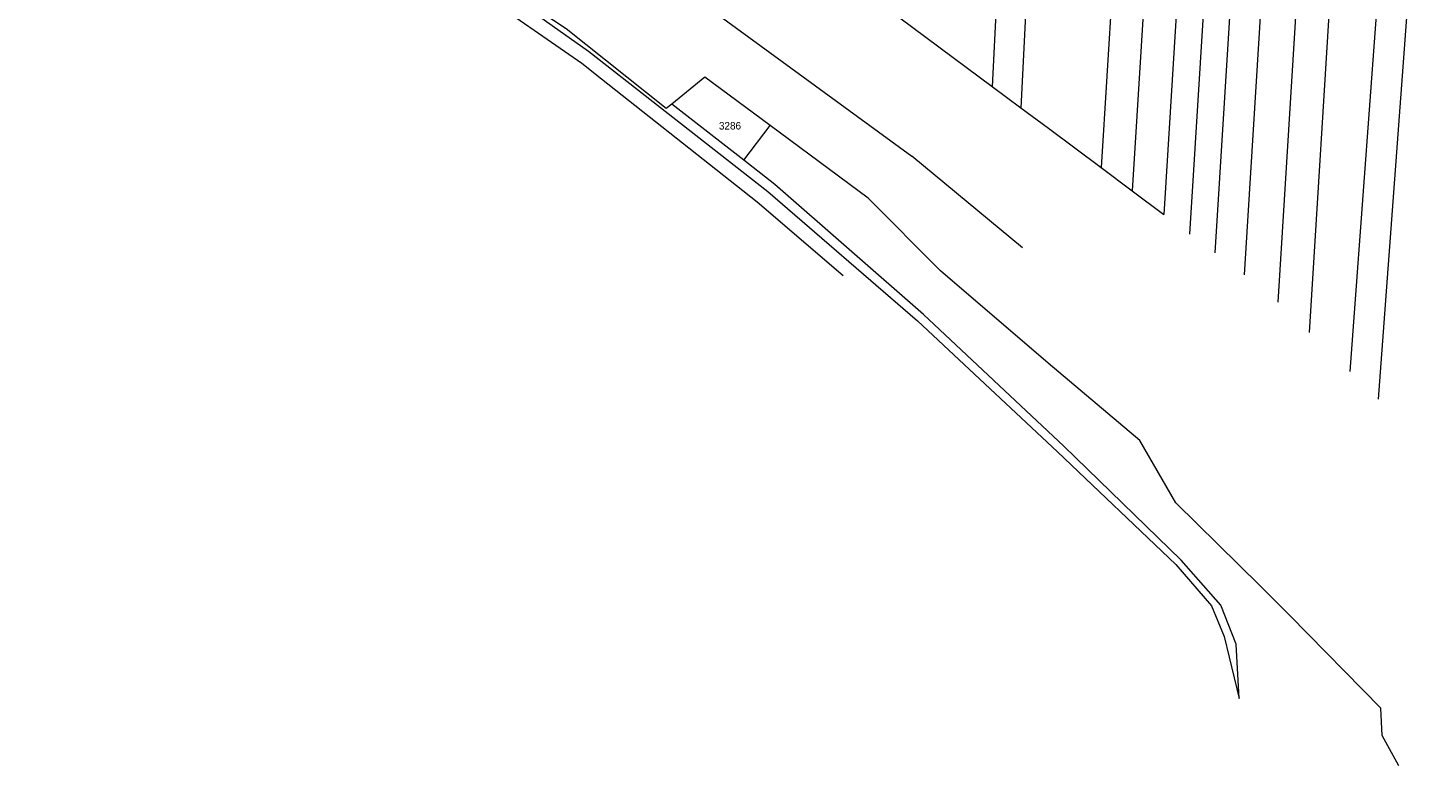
# Model space of a CAD drawing. Header units: metres. Extents: x -595226 to -593310, y -1169452 to -1167804.
# Tile 6 of 35: x -594608 to -594288, y -1169416 to -1169247. Entities that reach past the tile are written whole.
import ezdxf
from ezdxf.enums import TextEntityAlignment as Align

# ---------------------------------------------------------------- set-up
doc = ezdxf.new("R2010")
doc.units = ezdxf.units.M
doc.layers.add('geo katastr', color=5, linetype='Continuous', lineweight=0)
doc.styles.add('dgn023', font='dgn023.shx')

msp = doc.modelspace()

# ---------------------------------------------------------------- linework, layer by layer
at = {"layer": 'geo katastr', "color": 5, "true_color": 0x0000fa}
for p, q in [((-594465.76, -1169232.75), (-594406.09, -1169276.28)), ((-594411.77, -1169242.5), (-594387.73, -1169260.37)), ((-594387.73, -1169260.37), (-594381.18, -1169265.25)), ((-594444.51, -1169277.23), (-594460.95, -1169264.44)), ((-594444.51, -1169277.23), (-594438.48, -1169269.31)), ((-594380.81, -1169297.21), (-594406.09, -1169276.28)), ((-594362.87, -1169278.92), (-594355.76, -1169284.26)), ((-594355.76, -1169284.26), (-594348.55, -1169289.66))]:
    msp.add_line(p, q, dxfattribs=at)
for points in [[(-594375.48, -1169015.22), (-594380.96, -1169125.04), (-594387.73, -1169260.37)], [(-594368.77, -1169017.15), (-594374.26, -1169126.96), (-594381.18, -1169265.25)], [(-594347.06, -1169023.55), (-594353.81, -1169132.83), (-594362.87, -1169278.92)], [(-594339.74, -1169025.84), (-594346.5, -1169134.93), (-594355.76, -1169284.26)], [(-594332.31, -1169028.13), (-594339.09, -1169137.06), (-594348.55, -1169289.66)], [(-594326.21, -1169029.61), (-594333.01, -1169138.81), (-594342.64, -1169294.09)], [(-594320.26, -1169030.66), (-594327.07, -1169140.52), (-594336.86, -1169298.41)], [(-594313.3, -1169031.4), (-594320.18, -1169142.5), (-594330.17, -1169303.43)], [(-594305.27, -1169032.02), (-594312.27, -1169144.77), (-594322.5, -1169309.66)], [(-594297.71, -1169032.6), (-594304.8, -1169146.91), (-594315.33, -1169316.57)], [(-594284.46, -1169033.9), (-594293.08, -1169150.27), (-594306.05, -1169325.51)], [(-594277.52, -1169034.6), (-594286.25, -1169152.23), (-594299.55, -1169331.78)], [(-594460.95, -1169264.44), (-594462.2, -1169265.46), (-594485.05, -1169247.24), (-594539.37, -1169211.49), (-594594.32, -1169180.05), (-594638.51, -1169155.53), (-594662.07, -1169140.69), (-594680.54, -1169134.25), (-594682.06, -1169133.72)], [(-594682.06, -1169133.72), (-594671.62, -1169138.25), (-594644.46, -1169153.27), (-594578.45, -1169189.68), (-594533.71, -1169216.15), (-594503.58, -1169235.62), (-594479.94, -1169252.36), (-594438.96, -1169284.4), (-594404.77, -1169313.94), (-594372.8, -1169343.83), (-594345.75, -1169369.52), (-594337.62, -1169378.99), (-594334.73, -1169386), (-594331.3, -1169400.16)], [(-594516.21, -1169231.49), (-594505.5, -1169238.38), (-594481.51, -1169255.11), (-594477, -1169258.67)], [(-594477, -1169258.67), (-594441.42, -1169286.74), (-594421.78, -1169303.57)], [(-594438.48, -1169269.31), (-594453.37, -1169258.29), (-594460.95, -1169264.44)], [(-594381.18, -1169265.25), (-594374.85, -1169269.95), (-594362.87, -1169278.92)], [(-594294.82, -1169415.56), (-594298.62, -1169408.6), (-594298.97, -1169402.37), (-594319.74, -1169381.22), (-594326.48, -1169374.46), (-594345.75, -1169355.46), (-594353.97, -1169341.25), (-594374.94, -1169323.58), (-594399.52, -1169302.48), (-594416.08, -1169285.89), (-594438.48, -1169269.31)], [(-594331.3, -1169400.16), (-594332.03, -1169387.77), (-594335.53, -1169378.83), (-594344.56, -1169368.55), (-594371.38, -1169342.51), (-594403.42, -1169312.47), (-594437.37, -1169282.78), (-594444.51, -1169277.23)]]:
    msp.add_lwpolyline(points, dxfattribs=at)

# ---------------------------------------------------------------- texts
at = {"layer": 'geo katastr', "color": 5, "true_color": 0x0000fa, "style": 'dgn023'}
msp.add_text('3286', height=1.7, dxfattribs=at).set_placement((-594447.64, -1169269.38), align=Align.MIDDLE_CENTER)

doc.saveas('drawing.dxf')
